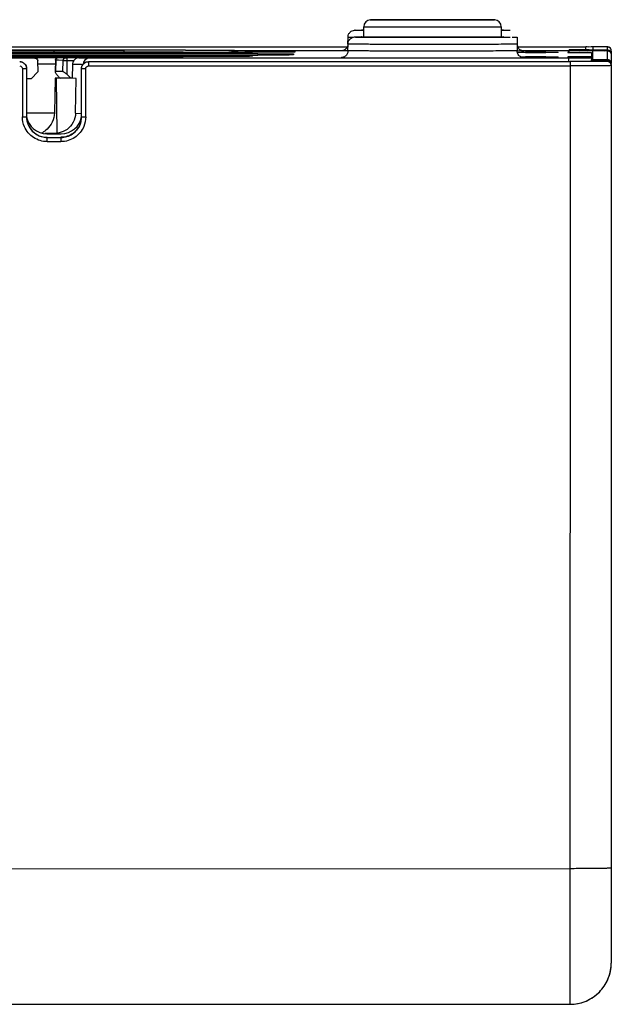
# Model space of a CAD drawing. Header units: inches. Extents: x 0 to 17, y 0 to 11.
# Tile 15 of 35: x 5.451 to 6.3, y 8.17 to 9.582. Entities that reach past the tile are written whole.
import ezdxf

# ---------------------------------------------------------------- set-up
doc = ezdxf.new("R2010")
doc.units = ezdxf.units.IN
doc.header["$LTSCALE"] = 0.935
doc.header["$MEASUREMENT"] = 0
doc.layers.get('0').update_dxf_attribs({"linetype": 'CONTINUOUS'})

msp = doc.modelspace()

# ---------------------------------------------------------------- linework, layer by layer
at = {"color": 7, "linetype": 'Continuous'}
for p, q in [((5.9443, 9.5717), (6.1418, 9.5718)), ((5.9444, 9.557), (5.9443, 9.5717)), ((5.9537, 9.5816), (5.9545, 9.5816)), ((5.9542, 9.5816), (6.1319, 9.5817)), ((5.9633, 9.5817), (5.9542, 9.5816)), ((6.1167, 9.5818), (5.9633, 9.5817)), ((6.1319, 9.5817), (6.1167, 9.5818)), ((6.1314, 9.5817), (6.1322, 9.5817)), ((6.1418, 9.5718), (6.1418, 9.557)), ((5.9217, 9.5469), (5.9218, 9.5569)), ((5.9218, 9.5569), (5.9291, 9.5568)), ((5.9319, 9.5668), (5.9317, 9.5667)), ((5.9317, 9.5667), (5.9443, 9.5666)), ((5.9319, 9.5571), (5.9317, 9.557)), ((5.9411, 9.5667), (5.9442, 9.5668)), ((5.9442, 9.5667), (5.9411, 9.5667)), ((5.9411, 9.557), (5.9442, 9.5571)), ((6.142, 9.5668), (6.145, 9.5667)), ((6.145, 9.5667), (6.142, 9.5666)), ((6.142, 9.5571), (6.145, 9.557)), ((6.1424, 9.5666), (6.1543, 9.5667)), ((6.1543, 9.5667), (6.1545, 9.5667)), ((6.1543, 9.557), (6.1545, 9.557)), ((6.1572, 9.5568), (6.1642, 9.5569)), ((6.1642, 9.5569), (6.1644, 9.5569)), ((6.1644, 9.5569), (6.1644, 9.5469)), ((5.9217, 9.5372), (5.9218, 9.5473)), ((6.1642, 9.5472), (6.1644, 9.5473)), ((6.1644, 9.5473), (6.1644, 9.5372)), ((5.0794, 9.5332), (5.7923, 9.5332)), ((5.0806, 9.5312), (5.7923, 9.5312)), ((5.3147, 9.5338), (5.6854, 9.5338)), ((5.3147, 9.529), (5.6854, 9.529)), ((5.4489, 9.5306), (5.456, 9.5306)), ((5.456, 9.5306), (5.4662, 9.5306)), ((5.4662, 9.5306), (5.4703, 9.5306)), ((5.4703, 9.5306), (5.4725, 9.5306)), ((5.4725, 9.5306), (5.5004, 9.5306)), ((5.5004, 9.5306), (5.5004, 9.529)), ((5.5004, 9.5306), (5.5061, 9.5306)), ((5.5061, 9.5306), (5.5079, 9.5306)), ((5.5079, 9.5306), (5.5166, 9.5306)), ((5.5166, 9.5306), (5.5186, 9.5306)), ((5.5186, 9.5306), (5.524, 9.5306)), ((5.524, 9.5306), (5.5338, 9.5306)), ((5.5338, 9.5306), (5.5355, 9.5306)), ((5.5355, 9.5306), (5.6007, 9.5306)), ((5.6006, 9.5306), (5.6024, 9.5306)), ((5.6007, 9.5306), (5.6024, 9.5306)), ((5.6024, 9.5306), (5.6024, 9.5288)), ((5.6024, 9.5306), (5.6041, 9.5306)), ((5.6041, 9.5306), (5.7515, 9.5303)), ((5.6884, 9.5338), (5.6854, 9.5338)), ((5.6884, 9.529), (5.6854, 9.529)), ((5.759, 9.5339), (5.6884, 9.5338)), ((5.759, 9.5291), (5.6884, 9.529)), ((5.7515, 9.5303), (5.7586, 9.5302)), ((5.7584, 9.5302), (5.7588, 9.5302)), ((5.7588, 9.5302), (5.7594, 9.5302)), ((5.7592, 9.5339), (5.759, 9.5339)), ((5.7592, 9.5291), (5.759, 9.5291)), ((5.7618, 9.5339), (5.7592, 9.5339)), ((5.7618, 9.5292), (5.7592, 9.5291)), ((5.7594, 9.5302), (5.7619, 9.5302)), ((5.7614, 9.5377), (5.9148, 9.5376)), ((5.7806, 9.5341), (5.7618, 9.5339)), ((5.7806, 9.5293), (5.7618, 9.5292)), ((5.7619, 9.5302), (5.7736, 9.5301)), ((5.7736, 9.5301), (5.7797, 9.53)), ((5.7797, 9.53), (5.7808, 9.53)), ((5.7831, 9.5342), (5.7806, 9.5341)), ((5.7828, 9.5294), (5.7806, 9.5293)), ((5.7808, 9.53), (5.7808, 9.5293)), ((5.7808, 9.53), (5.7842, 9.5297)), ((5.7825, 9.5294), (5.7824, 9.5294)), ((5.8458, 9.5369), (5.7826, 9.5369)), ((5.7826, 9.5356), (5.8458, 9.5356)), ((5.7827, 9.5342), (5.7827, 9.5342)), ((5.7829, 9.5294), (5.7828, 9.5294)), ((5.7846, 9.5296), (5.7829, 9.5294)), ((5.7846, 9.5344), (5.7831, 9.5342)), ((5.7831, 9.5342), (5.7831, 9.5342)), ((5.7845, 9.5344), (5.7845, 9.5344)), ((5.7846, 9.5344), (5.7846, 9.5344)), ((5.7923, 9.5332), (5.7923, 9.5312)), ((5.7923, 9.5332), (5.8365, 9.5331)), ((5.8428, 9.5313), (5.7923, 9.5312)), ((5.7927, 9.5312), (5.7923, 9.5312)), ((5.8042, 9.5312), (5.7927, 9.5312)), ((5.8067, 9.5312), (5.8042, 9.5312)), ((5.8171, 9.5312), (5.8067, 9.5312)), ((5.8187, 9.5312), (5.8171, 9.5312)), ((5.828, 9.5312), (5.8187, 9.5312)), ((5.8287, 9.5312), (5.828, 9.5312)), ((5.8363, 9.5312), (5.8287, 9.5312)), ((5.8365, 9.5312), (5.8363, 9.5312)), ((5.8365, 9.5331), (5.8434, 9.533)), ((5.8367, 9.5312), (5.8365, 9.5312)), ((5.8415, 9.5313), (5.8367, 9.5312)), ((5.8418, 9.5313), (5.8415, 9.5313)), ((5.8434, 9.5313), (5.8418, 9.5313)), ((5.8434, 9.533), (5.8434, 9.5313)), ((5.8458, 9.5356), (5.8458, 9.5369)), ((5.9119, 9.5371), (5.9121, 9.5371)), ((5.9156, 9.537), (5.9119, 9.5371)), ((5.9208, 9.537), (5.9156, 9.537)), ((6.1644, 9.5372), (6.1643, 9.5372)), ((6.1646, 9.5355), (6.1696, 9.5355)), ((6.1694, 9.5348), (6.1647, 9.5348)), ((6.1687, 9.537), (6.1652, 9.5369)), ((6.1741, 9.5371), (6.1687, 9.537)), ((6.1763, 9.5348), (6.1694, 9.5348)), ((6.1696, 9.5355), (6.1763, 9.5355)), ((6.1696, 9.5285), (6.1763, 9.5285)), ((6.1706, 9.5372), (6.1743, 9.5371)), ((6.173, 9.5372), (6.1711, 9.5377)), ((6.1711, 9.5376), (6.2391, 9.5376)), ((6.1735, 9.5372), (6.173, 9.5372)), ((6.1743, 9.5371), (6.1741, 9.5371)), ((6.1763, 9.5348), (6.1763, 9.5355)), ((6.2058, 9.5355), (6.1763, 9.5355)), ((6.1763, 9.5348), (6.2058, 9.5348)), ((6.1763, 9.5277), (6.1763, 9.5285)), ((6.2058, 9.5285), (6.1763, 9.5285)), ((6.2058, 9.5355), (6.2058, 9.5348)), ((6.2058, 9.5355), (6.2185, 9.5355)), ((6.2236, 9.5348), (6.2058, 9.5348)), ((6.2058, 9.5285), (6.2058, 9.5277)), ((6.2058, 9.5285), (6.2185, 9.5285)), ((6.2185, 9.5355), (6.2236, 9.5355)), ((6.2185, 9.5285), (6.2236, 9.5284)), ((6.2236, 9.5348), (6.2236, 9.5355)), ((6.2236, 9.5278), (6.2236, 9.5284)), ((6.2391, 9.5355), (6.2371, 9.5355)), ((6.2371, 9.5355), (6.2371, 9.5347)), ((6.2371, 9.5347), (6.2711, 9.5347)), ((6.2711, 9.5285), (6.2371, 9.5285)), ((6.2371, 9.5285), (6.2371, 9.5277)), ((6.271, 9.5277), (6.2711, 9.5285)), ((6.2711, 9.5347), (6.2711, 9.5285)), ((5.4725, 9.5269), (4.7617, 9.5269)), ((5.4495, 9.5279), (5.456, 9.5278)), ((5.456, 9.5278), (5.471, 9.5278)), ((5.471, 9.5278), (5.4729, 9.5278)), ((5.4729, 9.5278), (5.5055, 9.5276)), ((5.4764, 9.5229), (5.4767, 9.5071)), ((5.5023, 9.5179), (5.4768, 9.518)), ((5.5019, 9.5236), (5.5017, 9.5072)), ((5.5019, 9.5236), (5.5024, 9.5236)), ((5.5024, 9.5236), (5.5022, 9.5077)), ((5.5062, 9.5236), (5.5024, 9.5236)), ((5.5055, 9.5276), (5.5061, 9.5276)), ((5.5061, 9.5276), (5.5082, 9.5276)), ((5.5061, 9.5275), (5.5099, 9.5275)), ((5.5129, 9.5235), (5.5062, 9.5236)), ((5.5079, 9.5275), (5.5186, 9.5275)), ((5.5099, 9.5275), (5.5134, 9.5274)), ((5.5126, 9.5076), (5.5129, 9.5235)), ((5.5129, 9.5235), (5.5186, 9.5235)), ((5.5134, 9.5274), (5.5166, 9.5274)), ((5.5166, 9.5274), (5.5186, 9.5274)), ((5.5186, 9.5032), (5.5186, 9.5274)), ((5.5356, 9.5274), (5.5186, 9.5274)), ((5.5186, 9.5235), (5.5286, 9.5235)), ((5.5265, 9.5177), (5.5262, 9.4978)), ((5.5396, 9.5175), (5.5265, 9.5177)), ((5.5356, 9.5274), (5.5512, 9.527)), ((5.5413, 9.5173), (5.5396, 9.5175)), ((6.2384, 9.5269), (5.5512, 9.5269)), ((5.9119, 9.5274), (5.9121, 9.5275)), ((5.9156, 9.5273), (5.9119, 9.5274)), ((6.1741, 9.5274), (6.1687, 9.5273)), ((6.1706, 9.5275), (6.1743, 9.5274)), ((6.1763, 9.5277), (6.1719, 9.5277)), ((6.1743, 9.5274), (6.1741, 9.5274)), ((6.1763, 9.5277), (6.2058, 9.5277)), ((6.2236, 9.5278), (6.2058, 9.5277)), ((6.2371, 9.5277), (6.2711, 9.5277)), ((6.2384, 9.5269), (6.2695, 9.527)), ((6.2384, 9.5269), (6.2384, 9.5217)), ((6.2695, 9.527), (6.2711, 9.527)), ((6.2711, 9.527), (6.2709, 9.522)), ((6.2711, 9.5277), (6.2711, 9.527)), ((5.467, 9.4973), (5.4767, 9.5071)), ((5.5059, 9.5077), (5.5022, 9.5077)), ((5.5126, 9.5076), (5.5059, 9.5077)), ((5.5243, 9.4978), (5.5186, 9.5032)), ((5.467, 9.4973), (5.4606, 9.4973)), ((5.5016, 9.498), (5.5005, 9.4481)), ((5.5048, 9.4979), (5.5016, 9.498)), ((5.5047, 9.4192), (5.5036, 9.498)), ((5.5088, 9.4979), (5.5048, 9.4979)), ((5.5079, 9.4987), (5.5088, 9.4979)), ((5.5243, 9.4978), (5.5088, 9.4979)), ((5.5262, 9.4978), (5.5243, 9.4978)), ((5.5316, 9.4977), (5.5262, 9.4978)), ((5.5308, 9.4478), (5.5316, 9.4977)), ((5.4612, 9.4483), (5.5005, 9.4481)), ((5.5308, 9.4478), (5.5398, 9.4476)), ((5.4931, 9.4188), (5.4868, 9.4188)), ((5.49, 9.4248), (5.4877, 9.4228)), ((5.4897, 9.4183), (5.5104, 9.4183)), ((5.4975, 9.4187), (5.4931, 9.4188))]:
    msp.add_line(p, q, dxfattribs=at)
at = {"color": 6, "linetype": 'Continuous'}
for p, q in [((5.0794, 9.5428), (5.9208, 9.5427)), ((6.1655, 9.5427), (6.2632, 9.5427)), ((6.2631, 9.5386), (6.2632, 9.5427)), ((6.273, 9.5426), (6.2669, 9.5427)), ((6.2757, 9.5428), (6.2705, 9.5428)), ((6.2937, 9.5427), (6.273, 9.5428)), ((6.273, 9.5426), (6.273, 9.5386)), ((6.2937, 9.5427), (6.2937, 9.5384)), ((6.2959, 9.5424), (6.2943, 9.5427)), ((6.2977, 9.5416), (6.2967, 9.5422)), ((5.6854, 9.5352), (5.3147, 9.5352)), ((5.5004, 9.5382), (5.3179, 9.5381)), ((5.5339, 9.5382), (5.5004, 9.5382)), ((5.5004, 9.5353), (5.5004, 9.5381)), ((5.5004, 9.5381), (5.5338, 9.5381)), ((5.5338, 9.5381), (5.6006, 9.5381)), ((5.6007, 9.5382), (5.5339, 9.5382)), ((5.6003, 9.5372), (5.6, 9.5354)), ((5.6006, 9.5381), (5.6003, 9.5372)), ((5.6022, 9.5382), (5.6006, 9.5382)), ((5.6041, 9.5381), (5.6006, 9.5381)), ((5.6041, 9.5382), (5.6022, 9.5382)), ((5.6831, 9.538), (5.6041, 9.5382)), ((5.6884, 9.5379), (5.6041, 9.5381)), ((5.6885, 9.538), (5.6831, 9.538)), ((5.6854, 9.5338), (5.6854, 9.5352)), ((5.6854, 9.5352), (5.6884, 9.5352)), ((5.6895, 9.5378), (5.6884, 9.5379)), ((5.6884, 9.5352), (5.7589, 9.5354)), ((5.7438, 9.5377), (5.6885, 9.538)), ((5.7506, 9.5373), (5.6895, 9.5378)), ((5.7547, 9.5375), (5.7438, 9.5377)), ((5.7538, 9.5372), (5.7506, 9.5373)), ((5.7579, 9.5371), (5.7538, 9.5372)), ((5.7589, 9.5375), (5.7547, 9.5375)), ((5.7599, 9.537), (5.7579, 9.5371)), ((5.7636, 9.5374), (5.7589, 9.5375)), ((5.7589, 9.5354), (5.7617, 9.5354)), ((5.762, 9.5368), (5.7599, 9.537)), ((5.7613, 9.5359), (5.7614, 9.536)), ((5.7617, 9.5354), (5.7637, 9.5354)), ((5.7759, 9.5372), (5.7636, 9.5374)), ((5.7637, 9.5354), (5.7739, 9.5356)), ((5.7739, 9.5356), (5.7786, 9.5357)), ((5.7788, 9.537), (5.7759, 9.5372)), ((5.7786, 9.5357), (5.782, 9.5361)), ((5.7786, 9.5357), (5.7786, 9.534)), ((5.782, 9.5361), (5.7826, 9.5364)), ((5.7826, 9.5341), (5.7826, 9.5364)), ((6.268, 9.5386), (6.2391, 9.5386)), ((6.2391, 9.5371), (6.2391, 9.5386)), ((6.273, 9.5371), (6.2391, 9.5371)), ((6.2391, 9.5347), (6.2391, 9.5371)), ((6.2512, 9.5385), (6.2512, 9.5372)), ((6.2524, 9.5385), (6.2513, 9.5385)), ((6.2552, 9.5385), (6.2524, 9.5385)), ((6.2641, 9.5385), (6.2552, 9.5385)), ((6.2654, 9.5372), (6.2667, 9.5382)), ((6.268, 9.5385), (6.2666, 9.5385)), ((6.2667, 9.5382), (6.2675, 9.5385)), ((6.2675, 9.5385), (6.268, 9.5385)), ((6.268, 9.5385), (6.2937, 9.5384)), ((6.2939, 9.5373), (6.273, 9.5372)), ((6.273, 9.5249), (6.273, 9.5371)), ((6.295, 9.5383), (6.2937, 9.5384)), ((6.2939, 9.5373), (6.2939, 9.5246)), ((6.2983, 9.541), (6.2977, 9.5416)), ((6.299, 9.5399), (6.2983, 9.541)), ((6.2994, 9.5387), (6.2985, 9.5408)), ((6.2996, 9.5372), (6.2993, 9.5392)), ((6.2996, 9.5372), (6.2994, 9.5387)), ((6.2996, 9.5368), (6.2996, 9.5372)), ((6.2996, 9.5368), (6.2996, 9.5324)), ((6.2996, 9.5314), (6.2996, 9.519)), ((5.4597, 9.5159), (5.4606, 9.5118)), ((5.5395, 9.5118), (5.5404, 9.5159)), ((5.5494, 9.5216), (5.5494, 9.5156)), ((6.2404, 9.5216), (5.5494, 9.5216)), ((5.5494, 9.5156), (6.2404, 9.5156)), ((6.2404, 9.5216), (6.2403, 8.1703)), ((6.2711, 9.5219), (6.2404, 9.5217)), ((6.2733, 9.5217), (6.2404, 9.5216)), ((6.2711, 9.5248), (6.2939, 9.5246)), ((6.273, 9.5233), (6.2711, 9.5233)), ((6.273, 9.5219), (6.2711, 9.5219)), ((6.2938, 9.5236), (6.273, 9.5235)), ((6.273, 9.522), (6.273, 9.5233)), ((6.2937, 9.5219), (6.2733, 9.5217)), ((6.2938, 9.5236), (6.2937, 9.5219)), ((6.2996, 9.516), (6.2976, 9.5159)), ((6.2996, 9.516), (6.2988, 9.519)), ((6.2996, 9.516), (6.2995, 8.2295)), ((6.2996, 9.5177), (6.2996, 9.516)), ((5.4546, 9.5117), (5.4606, 9.5118)), ((5.4546, 9.5117), (5.4546, 9.4426)), ((5.4606, 9.5118), (5.4605, 9.4427)), ((5.5395, 9.4427), (5.5395, 9.5118)), ((5.5395, 9.5118), (5.5455, 9.5117)), ((5.5455, 9.4426), (5.5455, 9.5117)), ((5.4546, 9.4426), (5.4605, 9.4427)), ((5.5395, 9.4427), (5.5455, 9.4426)), ((5.4902, 9.407), (5.4902, 9.4131)), ((5.4902, 9.4131), (5.5099, 9.413)), ((5.4902, 9.407), (5.5099, 9.407)), ((5.5099, 9.413), (5.5099, 9.407)), ((4.7596, 8.3649), (6.2403, 8.3647)), ((4.7596, 8.1704), (6.2403, 8.1703)), ((4.7596, 8.1704), (6.2403, 8.1703))]:
    msp.add_line(p, q, dxfattribs=at)
for points in [[(6.2955, 9.5425), (6.2947, 9.5427), (6.2941, 9.5427), (6.2937, 9.5427), (6.2932, 9.5427), (6.2926, 9.5428), (6.2919, 9.5428), (6.2909, 9.5428), (6.2898, 9.5428), (6.2884, 9.5428), (6.2867, 9.5428), (6.2848, 9.5428), (6.2827, 9.5428), (6.2805, 9.5428), (6.2757, 9.5428)], [(6.2985, 9.5408), (6.297, 9.542), (6.2955, 9.5425)], [(5.7614, 9.536), (5.7614, 9.536), (5.7613, 9.5359), (5.761, 9.5359), (5.7606, 9.5359), (5.76, 9.5358), (5.7592, 9.5357), (5.7587, 9.5357)]]:
    msp.add_lwpolyline(points, dxfattribs=at)
at = {"color": 7, "linetype": 'Continuous'}
for centre, radius, start, end in [((5.9542, 9.5718), 0.00987, 90.0217, 180.0217), ((5.956, 9.5051), 0.0765, 90.9635, 91.127), ((6.1319, 9.5718), 0.00987, 0.0217, 90.0217), ((6.1317, 9.5685), 0.0132, 86.427, 87.6823), ((6.1744, 9.547), 0.00995, 180.5703, 198.8959), ((6.1744, 9.547), 0.00995, 222.847, 242.4752), ((6.1742, 9.5468), 0.00965, 242.4795, 250.7902), ((5.5355, 9.5283), 0.0405, 223.7046, 227.0071)]:
    msp.add_arc(centre, radius, start, end, dxfattribs=at)
at = {"color": 6, "linetype": 'Continuous'}
for centre, radius, start, end in [((6.2631, 8.1434), 1.3993, 89.844, 89.9987), ((6.2937, 9.5321), 0.0106, 86.8727, 90.0545), ((6.2944, 9.5368), 0.00581, 66.4204, 74.6305), ((5.76, 9.5272), 0.00982, 112.9464, 119.3933), ((6.2619, 8.4772), 1.0613, 89.7454, 89.8797), ((6.2939, 9.5375), 0.00564, 18.0324, 25.2571), ((5.5494, 9.5119), 0.00991, 135.0196, 147.0477), ((5.5097, 9.4428), 0.0298, 342.0517, 359.9331), ((6.2403, 8.2295), 0.0592, 269.9958, 359.9958), ((6.2405, 8.2295), 0.0591, 355.2878, 359.9828)]:
    msp.add_arc(centre, radius, start, end, dxfattribs=at)
at = {"color": 7, "linetype": 'Continuous'}
for centre, major_axis, start_param, end_param in [((5.5512, 9.517), (0.00987, 0), 1.570796, 3.124139), ((5.4897, 9.4479), (0.0296, 0), 3.315698, 4.712389), ((5.5104, 9.4479), (0.0296, 0), 4.712389, 6.103921)]:
    msp.add_ellipse(centre, major_axis=major_axis, ratio=0.999907, start_param=start_param, end_param=end_param, dxfattribs=at)
at = {"color": 6, "linetype": 'Continuous'}
msp.add_ellipse((5.4902, 9.4428), major_axis=(0.0296, 0), ratio=0.999808, start_param=3.141593, end_param=4.712389, dxfattribs=at)
at = {"color": 7, "linetype": 'Continuous'}
for points, knots in [([(5.9548, 9.5816), (5.9559, 9.5817), (5.9592, 9.5817), (5.9653, 9.5817), (5.974, 9.5817), (5.9897, 9.5818), (6.013, 9.5818), (6.043, 9.5818), (6.0731, 9.5818), (6.0964, 9.5818), (6.1121, 9.5818), (6.1208, 9.5818), (6.1269, 9.5818), (6.1302, 9.5817), (6.1314, 9.5817)], [0, 0, 0, 0, 0.019981, 0.05514, 0.104678, 0.167042, 0.32188, 0.499761, 0.677676, 0.832611, 0.895049, 0.944671, 0.979925, 1, 1, 1, 1]), ([(5.9218, 9.5569), (5.9218, 9.5583), (5.9225, 9.5611), (5.9254, 9.5651), (5.9293, 9.5667), (5.9322, 9.5668), (5.9345, 9.5668), (5.9386, 9.5669), (5.9422, 9.5669), (5.9444, 9.5669)], [0, 0, 0, 0, 0.147433, 0.294455, 0.521743, 0.561054, 0.609247, 0.764333, 1, 1, 1, 1]), ([(5.9218, 9.5473), (5.9218, 9.5486), (5.9225, 9.5514), (5.9254, 9.5554), (5.9293, 9.557), (5.9322, 9.5571), (5.9345, 9.5571), (5.9386, 9.5572), (5.9422, 9.5572), (5.9444, 9.5572)], [0, 0, 0, 0, 0.147433, 0.294455, 0.521743, 0.561054, 0.609247, 0.764333, 1, 1, 1, 1]), ([(5.9317, 9.557), (5.9317, 9.557), (5.932, 9.5571), (5.9323, 9.557), (5.933, 9.557), (5.9339, 9.557), (5.9351, 9.557), (5.9372, 9.5569), (5.9405, 9.5569), (5.9451, 9.5569), (5.9507, 9.5568), (5.9571, 9.5568), (5.9673, 9.5568), (5.9818, 9.5567), (6.0007, 9.5567), (6.0213, 9.5567), (6.0354, 9.5567), (6.0427, 9.5567)], [0, 0, 0, 0, 0.001218, 0.004833, 0.010838, 0.019217, 0.029959, 0.043042, 0.076076, 0.117991, 0.168409, 0.226821, 0.292686, 0.444159, 0.617039, 0.804712, 1, 1, 1, 1]), ([(6.0427, 9.5567), (6.0361, 9.5567), (6.0231, 9.5567), (6.0043, 9.5567), (5.987, 9.5568), (5.9737, 9.5568), (5.9644, 9.5568), (5.9585, 9.5569), (5.9534, 9.5569), (5.9492, 9.5569), (5.9462, 9.5569), (5.9443, 9.557), (5.9432, 9.557), (5.9423, 9.557), (5.9417, 9.557), (5.9414, 9.5571), (5.9411, 9.557), (5.9411, 9.557)], [0, 0, 0, 0, 0.195303, 0.383009, 0.555869, 0.707341, 0.773203, 0.831609, 0.882019, 0.923935, 0.956962, 0.970043, 0.980786, 0.989166, 0.995168, 0.998782, 1, 1, 1, 1]), ([(6.0427, 9.5567), (6.0564, 9.5567), (6.082, 9.5567), (6.1123, 9.5567), (6.1323, 9.5568), (6.1429, 9.5569), (6.1498, 9.557), (6.1532, 9.557), (6.1543, 9.557)], [0, 0, 0, 0, 0.369883, 0.687683, 0.81244, 0.908173, 0.971455, 1, 1, 1, 1]), ([(6.145, 9.557), (6.145, 9.557), (6.1448, 9.5571), (6.1445, 9.557), (6.1438, 9.557), (6.143, 9.557), (6.1419, 9.557), (6.14, 9.5569), (6.137, 9.5569), (6.1327, 9.5569), (6.1276, 9.5569), (6.1217, 9.5568), (6.1123, 9.5568), (6.099, 9.5568), (6.0816, 9.5567), (6.0627, 9.5567), (6.0497, 9.5567), (6.0431, 9.5567)], [0, 0, 0, 0, 0.001219, 0.004837, 0.010847, 0.019236, 0.02999, 0.043086, 0.076148, 0.118105, 0.168559, 0.227011, 0.292916, 0.44445, 0.617313, 0.80493, 1, 1, 1, 1]), ([(5.9217, 9.5469), (5.9217, 9.5469), (5.9217, 9.5469), (5.9217, 9.5469), (5.9217, 9.5469)], [0, 0, 0, 0, 0.608939, 1, 1, 1, 1]), ([(5.9218, 9.5473), (5.9218, 9.5472), (5.9221, 9.5473), (5.9225, 9.5472), (5.9233, 9.5472), (5.9242, 9.5472), (5.9256, 9.5472), (5.9279, 9.5471), (5.9314, 9.5471), (5.9365, 9.5471), (5.9426, 9.547), (5.9497, 9.547), (5.9576, 9.547), (5.9664, 9.5469), (5.9795, 9.5469), (5.9973, 9.5469), (6.0197, 9.5469), (6.0352, 9.5469), (6.0431, 9.5469)], [0, 0, 0, 0, 0.001219, 0.004836, 0.010846, 0.019234, 0.029988, 0.043084, 0.076144, 0.118101, 0.168555, 0.227008, 0.292914, 0.365622, 0.444451, 0.617317, 0.804933, 1, 1, 1, 1]), ([(6.0431, 9.5469), (6.058, 9.5469), (6.0858, 9.5469), (6.1186, 9.5469), (6.1403, 9.547), (6.1517, 9.5471), (6.1593, 9.5472), (6.163, 9.5472), (6.1642, 9.5472)], [0, 0, 0, 0, 0.370158, 0.687888, 0.81257, 0.908235, 0.971465, 1, 1, 1, 1]), ([(6.1644, 9.5469), (6.1644, 9.5469), (6.1644, 9.5469), (6.1644, 9.5469), (6.1644, 9.5469)], [0, 0, 0, 0, 0.25996, 1, 1, 1, 1]), ([(5.9157, 9.5379), (5.9153, 9.5377), (5.9145, 9.5375), (5.9135, 9.5372), (5.9129, 9.5372), (5.9127, 9.5371), (5.9127, 9.5372)], [0, 0, 0, 0, 0.465267, 0.80904, 0.96485, 1, 1, 1, 1]), ([(5.9217, 9.5372), (5.9217, 9.5357), (5.921, 9.5327), (5.9185, 9.5297), (5.916, 9.5283), (5.9143, 9.5277), (5.9132, 9.5276), (5.9128, 9.5274), (5.9127, 9.5275)], [0, 0, 0, 0, 0.309478, 0.618403, 0.771184, 0.906532, 0.9841, 1, 1, 1, 1]), ([(6.0431, 9.5368), (6.0352, 9.5368), (6.0197, 9.5368), (5.9972, 9.5368), (5.9795, 9.5369), (5.9664, 9.5369), (5.9576, 9.5369), (5.9496, 9.537), (5.9425, 9.537), (5.9364, 9.537), (5.9313, 9.5371), (5.9278, 9.5371), (5.9255, 9.5371), (5.9242, 9.5371), (5.9232, 9.5372), (5.9224, 9.5371), (5.922, 9.5372), (5.9217, 9.5372), (5.9217, 9.5372)], [0, 0, 0, 0, 0.195067, 0.382683, 0.555549, 0.634378, 0.707086, 0.772992, 0.831445, 0.881899, 0.923856, 0.956916, 0.970012, 0.980766, 0.989154, 0.995164, 0.998781, 1, 1, 1, 1]), ([(6.1643, 9.5372), (6.1631, 9.5371), (6.1594, 9.5371), (6.1518, 9.537), (6.1404, 9.537), (6.1186, 9.5369), (6.0858, 9.5368), (6.058, 9.5368), (6.0431, 9.5368)], [0, 0, 0, 0, 0.028532, 0.09176, 0.187423, 0.312106, 0.629838, 1, 1, 1, 1]), ([(6.1735, 9.5275), (6.1735, 9.5275), (6.1736, 9.5275), (6.173, 9.5275), (6.1724, 9.5276), (6.1702, 9.5282), (6.168, 9.5296), (6.166, 9.5317), (6.1648, 9.5343), (6.1645, 9.5363), (6.1644, 9.5372)], [0, 0, 0, 0, 0.00537, 0.014041, 0.064411, 0.221823, 0.414047, 0.608832, 0.804211, 1, 1, 1, 1]), ([(5.4725, 9.5269), (5.4735, 9.5269), (5.4756, 9.526), (5.4765, 9.5239), (5.4765, 9.5229)], [0, 0, 0, 0, 0.499353, 1, 1, 1, 1]), ([(5.5019, 9.5236), (5.502, 9.5243), (5.5024, 9.5257), (5.5043, 9.5275), (5.5062, 9.5275), (5.5073, 9.5275)], [0, 0, 0, 0, 0.280691, 0.560831, 1, 1, 1, 1]), ([(5.5024, 9.5236), (5.5025, 9.5239), (5.5026, 9.5252), (5.5034, 9.5264), (5.5042, 9.5269)], [0, 0, 0, 0, 0.258724, 1, 1, 1, 1]), ([(5.5166, 9.5274), (5.5157, 9.5274), (5.5137, 9.5265), (5.5129, 9.5245), (5.5129, 9.5235)], [0, 0, 0, 0, 0.490504, 1, 1, 1, 1]), ([(5.5356, 9.5274), (5.5343, 9.5274), (5.5315, 9.5266), (5.5295, 9.5246), (5.5286, 9.5235)], [0, 0, 0, 0, 0.46482, 1, 1, 1, 1]), ([(5.5022, 9.5077), (5.5021, 9.5077), (5.5017, 9.5077), (5.5017, 9.5073), (5.5017, 9.5072)], [0, 0, 0, 0, 0.505969, 1, 1, 1, 1]), ([(5.5017, 9.5072), (5.5017, 9.5067), (5.5021, 9.5057), (5.5036, 9.5033), (5.5051, 9.5015), (5.5063, 9.5004)], [0, 0, 0, 0, 0.167035, 0.407379, 1, 1, 1, 1]), ([(5.5126, 9.5076), (5.513, 9.5076), (5.5139, 9.5071), (5.5153, 9.5061), (5.5169, 9.5048), (5.518, 9.5038), (5.5186, 9.5032)], [0, 0, 0, 0, 0.155321, 0.40291, 0.693762, 1, 1, 1, 1]), ([(5.5005, 9.4481), (5.5004, 9.4436), (5.4982, 9.4349), (5.493, 9.4278), (5.49, 9.4248)], [0, 0, 0, 0, 0.515339, 1, 1, 1, 1]), ([(5.5308, 9.4478), (5.5308, 9.4433), (5.5284, 9.4342), (5.5222, 9.4272), (5.5186, 9.4245)], [0, 0, 0, 0, 0.499893, 1, 1, 1, 1]), ([(5.4877, 9.4228), (5.4871, 9.4223), (5.4854, 9.4211), (5.4836, 9.42), (5.4822, 9.4194)], [0, 0, 0, 0, 0.322811, 1, 1, 1, 1]), ([(5.5186, 9.4245), (5.5153, 9.4221), (5.5082, 9.4192), (5.5008, 9.4187), (5.4975, 9.4187)], [0, 0, 0, 0, 0.553973, 1, 1, 1, 1])]:
    msp.add_open_spline(points, degree=3, knots=knots, dxfattribs=at)
for points in [[(5.9208, 9.5427), (5.9198, 9.5406), (5.9179, 9.5388), (5.9157, 9.5379)], [(5.9217, 9.5469), (5.9217, 9.5455), (5.9214, 9.544), (5.9208, 9.5427)], [(6.1671, 9.5403), (6.1662, 9.5413), (6.1654, 9.5425), (6.165, 9.5438)], [(5.838, 9.5314), (5.8395, 9.5325), (5.8415, 9.533), (5.8434, 9.533)], [(5.5042, 9.5269), (5.5048, 9.5273), (5.5054, 9.5275), (5.5061, 9.5275)], [(5.5286, 9.5235), (5.5273, 9.5219), (5.5265, 9.5197), (5.5265, 9.5177)]]:
    msp.add_open_spline(points, degree=3, dxfattribs=at)
at = {"color": 6, "linetype": 'Continuous'}
for points, knots in [([(5.3116, 9.5379), (5.326, 9.5379), (5.3889, 9.5382), (5.4518, 9.5381), (5.5004, 9.5381)], [0, 0, 0, 0, 0.228173, 1, 1, 1, 1]), ([(5.7599, 9.537), (5.7596, 9.537), (5.7583, 9.5369), (5.757, 9.5366), (5.7561, 9.5362)], [0, 0, 0, 0, 0.238809, 1, 1, 1, 1]), ([(5.7594, 9.5357), (5.7599, 9.5358), (5.7609, 9.5358), (5.7621, 9.5359), (5.763, 9.5361), (5.7635, 9.5362), (5.7639, 9.5364), (5.7634, 9.5366), (5.7629, 9.5367), (5.7623, 9.5367), (5.762, 9.5368)], [0, 0, 0, 0, 0.258558, 0.448664, 0.582887, 0.668548, 0.70369, 0.742921, 0.843272, 1, 1, 1, 1]), ([(6.2513, 9.5385), (6.2512, 9.5385), (6.2512, 9.5385), (6.2512, 9.5385), (6.2512, 9.5385)], [0, 0, 0, 0, 0.745536, 1, 1, 1, 1]), ([(6.2512, 9.5385), (6.2515, 9.5385), (6.2527, 9.5384), (6.254, 9.5378), (6.2548, 9.5373)], [0, 0, 0, 0, 0.236851, 1, 1, 1, 1]), ([(6.2939, 9.5373), (6.2954, 9.5373), (6.2984, 9.536), (6.2996, 9.5329), (6.2996, 9.5314)], [0, 0, 0, 0, 0.500029, 1, 1, 1, 1]), ([(6.2995, 9.534), (6.2993, 9.5351), (6.2983, 9.5373), (6.2961, 9.5381), (6.295, 9.5383)], [0, 0, 0, 0, 0.499626, 1, 1, 1, 1]), ([(5.4507, 9.5218), (5.4526, 9.5218), (5.4565, 9.5206), (5.4591, 9.5175), (5.4598, 9.5157)], [0, 0, 0, 0, 0.500195, 1, 1, 1, 1]), ([(5.4507, 9.5217), (5.4525, 9.5217), (5.4563, 9.5206), (5.4589, 9.5176), (5.4597, 9.5159)], [0, 0, 0, 0, 0.500171, 1, 1, 1, 1]), ([(5.4507, 9.5156), (5.4517, 9.5156), (5.4538, 9.5148), (5.4546, 9.5127), (5.4546, 9.5117)], [0, 0, 0, 0, 0.500011, 1, 1, 1, 1]), ([(5.5404, 9.5159), (5.5412, 9.5176), (5.5438, 9.5205), (5.5476, 9.5217), (5.5494, 9.5216)], [0, 0, 0, 0, 0.499829, 1, 1, 1, 1]), ([(5.5455, 9.5117), (5.5455, 9.5127), (5.5463, 9.5148), (5.5484, 9.5156), (5.5494, 9.5156)], [0, 0, 0, 0, 0.499972, 1, 1, 1, 1]), ([(6.2976, 9.5159), (6.2906, 9.5157), (6.2715, 9.5157), (6.2524, 9.5156), (6.2404, 9.5156)], [0, 0, 0, 0, 0.36977, 1, 1, 1, 1]), ([(6.273, 9.522), (6.273, 9.5219), (6.273, 9.5219), (6.273, 9.5219), (6.273, 9.5219)], [0, 0, 0, 0, 0.281715, 1, 1, 1, 1]), ([(6.2996, 9.5177), (6.2996, 9.5187), (6.2991, 9.5208), (6.2976, 9.5223), (6.2967, 9.5228)], [0, 0, 0, 0, 0.499825, 1, 1, 1, 1]), ([(5.4629, 9.4311), (5.4651, 9.4259), (5.4728, 9.4165), (5.4845, 9.4131), (5.4902, 9.4131)], [0, 0, 0, 0, 0.499953, 1, 1, 1, 1]), ([(5.5381, 9.4337), (5.5362, 9.4279), (5.5285, 9.4172), (5.516, 9.4132), (5.5099, 9.4132)], [0, 0, 0, 0, 0.499929, 1, 1, 1, 1]), ([(5.5099, 9.413), (5.5157, 9.413), (5.5275, 9.4166), (5.5352, 9.4262), (5.5373, 9.4315)], [0, 0, 0, 0, 0.500043, 1, 1, 1, 1]), ([(5.4902, 9.407), (5.4834, 9.407), (5.4695, 9.4111), (5.4603, 9.4222), (5.4576, 9.4284)], [0, 0, 0, 0, 0.499996, 1, 1, 1, 1]), ([(5.5427, 9.4288), (5.54, 9.4225), (5.5308, 9.4112), (5.5168, 9.407), (5.5099, 9.407)], [0, 0, 0, 0, 0.499997, 1, 1, 1, 1]), ([(6.2996, 8.3656), (6.2996, 8.3655), (6.299, 8.3656), (6.2983, 8.3654), (6.2968, 8.3654), (6.2949, 8.3653), (6.2924, 8.3652), (6.2894, 8.3651), (6.286, 8.3651), (6.2805, 8.365), (6.2728, 8.3649), (6.2627, 8.3648), (6.2517, 8.3648), (6.2442, 8.3647), (6.2403, 8.3647)], [0, 0, 0, 0, 0.005049, 0.019514, 0.043388, 0.076473, 0.118425, 0.168871, 0.227319, 0.293195, 0.444687, 0.617462, 0.805061, 1, 1, 1, 1]), ([(6.2403, 8.1703), (6.2476, 8.1703), (6.2624, 8.1731), (6.2814, 8.185), (6.2948, 8.2029), (6.2987, 8.2174), (6.2993, 8.2247)], [0, 0, 0, 0, 0.250003, 0.499962, 0.749931, 1, 1, 1, 1])]:
    msp.add_open_spline(points, degree=3, knots=knots, dxfattribs=at)
for points in [[(6.2896, 9.5374), (6.2909, 9.538), (6.2923, 9.5383), (6.2937, 9.5384)], [(5.4598, 9.5157), (5.4603, 9.5145), (5.4606, 9.5132), (5.4606, 9.5119)], [(5.5395, 9.5119), (5.5395, 9.5138), (5.5401, 9.5157), (5.5411, 9.5173)], [(5.5424, 9.5189), (5.5442, 9.5207), (5.5469, 9.5218), (5.5494, 9.5218)], [(6.2896, 9.5237), (6.2909, 9.5243), (6.2924, 9.5246), (6.2939, 9.5246)], [(6.2967, 9.5211), (6.2958, 9.5216), (6.2948, 9.5219), (6.2937, 9.5219)], [(6.2967, 9.5228), (6.2958, 9.5233), (6.2948, 9.5236), (6.2938, 9.5236)], [(6.2968, 9.5238), (6.2959, 9.5243), (6.2949, 9.5246), (6.2939, 9.5246)], [(6.2988, 9.519), (6.2983, 9.5199), (6.2976, 9.5206), (6.2967, 9.5211)], [(6.2989, 9.5216), (6.2984, 9.5225), (6.2976, 9.5233), (6.2968, 9.5238)], [(6.2996, 9.5187), (6.2996, 9.5197), (6.2994, 9.5208), (6.2989, 9.5216)], [(5.4576, 9.4284), (5.4556, 9.4328), (5.4546, 9.4378), (5.4546, 9.4426)], [(5.4605, 9.4427), (5.4605, 9.4387), (5.4614, 9.4347), (5.4629, 9.4311)], [(5.5373, 9.4315), (5.5388, 9.435), (5.5395, 9.4389), (5.5395, 9.4427)], [(5.5455, 9.4426), (5.5455, 9.4379), (5.5445, 9.4331), (5.5427, 9.4288)]]:
    msp.add_open_spline(points, degree=3, dxfattribs=at)

doc.saveas('drawing.dxf')
